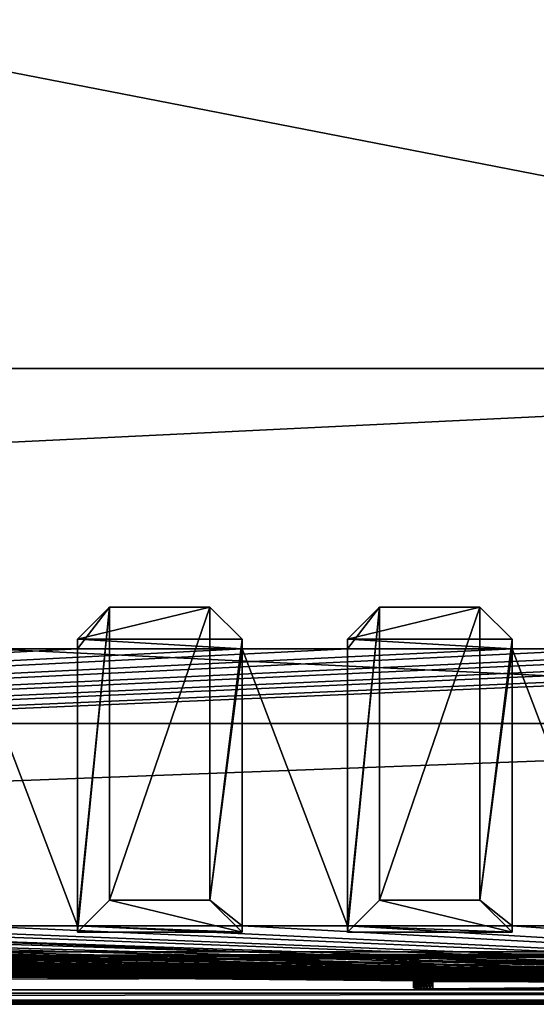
# Model space of a CAD drawing. Header units: inches. Extents: x -26.4 to 26.4, y 0 to 14.
# Tile 33 of 41: x 15.4 to 19, y 0 to 7. Entities that reach past the tile are written whole.
import ezdxf

# ---------------------------------------------------------------- set-up
doc = ezdxf.new("R2010")
doc.units = ezdxf.units.IN
doc.header["$LTSCALE"] = 65.185185
doc.header["$MEASUREMENT"] = 0
for name, color, linetype in [('10', 7, 'CONTINUOUS'), ('11', 7, 'CONTINUOUS'), ('12', 7, 'CONTINUOUS'), ('13', 7, 'CONTINUOUS'), ('17', 7, 'CONTINUOUS'), ('18', 7, 'CONTINUOUS'), ('185', 7, 'CONTINUOUS'), ('186', 7, 'CONTINUOUS'), ('187', 7, 'CONTINUOUS'), ('188', 7, 'CONTINUOUS'), ('189', 7, 'CONTINUOUS'), ('19', 7, 'CONTINUOUS'), ('190', 7, 'CONTINUOUS'), ('191', 7, 'CONTINUOUS'), ('192', 7, 'CONTINUOUS'), ('193', 7, 'CONTINUOUS'), ('194', 7, 'CONTINUOUS'), ('195', 7, 'CONTINUOUS'), ('196', 7, 'CONTINUOUS'), ('20', 7, 'CONTINUOUS'), ('21', 7, 'CONTINUOUS'), ('22', 7, 'CONTINUOUS'), ('23', 7, 'CONTINUOUS'), ('255', 7, 'CONTINUOUS'), ('256', 7, 'CONTINUOUS'), ('257', 7, 'CONTINUOUS'), ('259', 7, 'CONTINUOUS'), ('260', 7, 'CONTINUOUS'), ('261', 7, 'CONTINUOUS'), ('3', 7, 'CONTINUOUS'), ('4', 7, 'CONTINUOUS'), ('5', 7, 'CONTINUOUS'), ('6', 7, 'CONTINUOUS'), ('7', 7, 'CONTINUOUS'), ('8', 7, 'CONTINUOUS'), ('9', 7, 'CONTINUOUS')]:
    doc.layers.add(name, color=color, linetype=linetype)

msp = doc.modelspace()

# ---------------------------------------------------------------- linework, layer by layer
at = {"layer": '10', "color": 7, "linetype": 'Continuous'}
for points in [[(-26.226, 0, -0.5), (26.226, 0, -0.5), (-26.226, -0.015, -0.5), (-26.226, 0, -0.5)], [(26.226, 0, -0.5), (-26.226, -0.03, -0.5), (-26.226, -0.015, -0.5), (26.226, 0, -0.5)], [(-26.226, -0.03, -0.5), (26.226, 0, -0.5), (26.226, -0.015, -0.5), (-26.226, -0.03, -0.5)], [(26.226, -0.03, -0.5), (-26.226, -0.03, -0.5), (26.226, -0.015, -0.5), (26.226, -0.03, -0.5)]]:
    msp.add_3dface(points, dxfattribs=at)
at = {"layer": '11', "color": 7, "linetype": 'Continuous'}
for points in [[(26.1635, 1.97, -0.03), (26.1635, 0, -0.03), (-26.1635, 0, -0.03), (26.1635, 1.97, -0.03)], [(26.1635, 1.97, -0.03), (-26.1635, 0, -0.03), (-26.1635, 1.97, -0.03), (26.1635, 1.97, -0.03)]]:
    msp.add_3dface(points, dxfattribs=at)
at = {"layer": '12', "color": 7, "linetype": 'Continuous'}
for points in [[(26.1635, 1.97), (26.1635, 1.97, -0.03), (-26.1635, 1.97, -0.03), (26.1635, 1.97)], [(26.1635, 1.97), (-26.1635, 1.97, -0.03), (-26.1635, 1.97), (26.1635, 1.97)]]:
    msp.add_3dface(points, dxfattribs=at)
at = {"layer": '13', "color": 7, "linetype": 'Continuous'}
for points in [[(22.7058, 14), (26.1635, 4.5), (-26.1635, 1.97), (22.7058, 14)], [(-22.7058, 14), (22.7058, 14), (-26.1635, 1.97), (-22.7058, 14)], [(26.1635, 4.5), (26.1635, 1.97), (-26.1635, 1.97), (26.1635, 4.5)]]:
    msp.add_3dface(points, dxfattribs=at)
at = {"layer": '17', "color": 7, "linetype": 'Continuous'}
for points in [[(-25.3225, -0.03), (25.3225, -0.03), (-25.3225, 0.073), (-25.3225, -0.03)], [(25.3225, -0.03), (25.3225, 0.073), (-25.3225, 0.073), (25.3225, -0.03)]]:
    msp.add_3dface(points, dxfattribs=at)
at = {"layer": '18', "color": 7, "linetype": 'Continuous'}
for points in [[(25.3225, -0.03, 22.5), (-25.3225, -0.03, 22.5), (25.3225, 0.0495, 22.5), (25.3225, -0.03, 22.5)], [(25.3225, 0.0495, 22.5), (-25.3225, -0.03, 22.5), (-25.3225, 0.0495, 22.5), (25.3225, 0.0495, 22.5)]]:
    msp.add_3dface(points, dxfattribs=at)
at = {"layer": '185', "color": 7, "linetype": 'Continuous'}
for points in [[(16.0048, 0.7112, 0.6954), (15.775, 0.4836, 0.7274), (16.95, 0.4836, 0.7274), (16.0048, 0.7112, 0.6954)], [(16.7202, 0.7112, 0.6954), (16.0048, 0.7112, 0.6954), (16.95, 0.4836, 0.7274), (16.7202, 0.7112, 0.6954)]]:
    msp.add_3dface(points, dxfattribs=at)
at = {"layer": '186', "color": 7, "linetype": 'Continuous'}
for points in [[(16.95, 2.5712, 15.5814), (15.775, 2.5712, 15.5814), (16.7202, 2.7988, 15.5494), (16.95, 2.5712, 15.5814)], [(16.7202, 2.7988, 15.5494), (15.775, 2.5712, 15.5814), (16.0048, 2.7988, 15.5494), (16.7202, 2.7988, 15.5494)]]:
    msp.add_3dface(points, dxfattribs=at)
at = {"layer": '187', "color": 7, "linetype": 'Continuous'}
for points in [[(16.95, 2.5016, 15.0863), (15.775, 2.5016, 15.0863), (15.775, 2.5712, 15.5814), (16.95, 2.5016, 15.0863)], [(16.95, 2.5016, 15.0863), (15.775, 2.5712, 15.5814), (16.95, 2.5712, 15.5814), (16.95, 2.5016, 15.0863)], [(15.775, 0.5294, 1.053), (16.95, 0.5294, 1.053), (16.95, 0.4836, 0.7274), (15.775, 0.5294, 1.053)], [(15.775, 0.4836, 0.7274), (15.775, 0.5294, 1.053), (16.95, 0.4836, 0.7274), (15.775, 0.4836, 0.7274)]]:
    msp.add_3dface(points, dxfattribs=at)
at = {"layer": '188', "color": 7, "linetype": 'Continuous'}
for points in [[(16.7202, 0.7112, 0.6954), (16.95, 2.5712, 15.5814), (16.7202, 2.7988, 15.5494), (16.7202, 0.7112, 0.6954)], [(16.7202, 0.7112, 0.6954), (16.95, 2.5016, 15.0863), (16.95, 2.5712, 15.5814), (16.7202, 0.7112, 0.6954)], [(16.95, 0.5294, 1.053), (16.95, 2.5016, 15.0863), (16.7202, 0.7112, 0.6954), (16.95, 0.5294, 1.053)], [(16.95, 0.5294, 1.053), (16.7202, 0.7112, 0.6954), (16.95, 0.4836, 0.7274), (16.95, 0.5294, 1.053)]]:
    msp.add_3dface(points, dxfattribs=at)
at = {"layer": '189', "color": 7, "linetype": 'Continuous'}
for points in [[(16.0048, 0.7112, 0.6954), (16.7202, 0.7112, 0.6954), (16.7202, 2.7988, 15.5494), (16.0048, 0.7112, 0.6954)], [(16.0048, 0.7112, 0.6954), (16.7202, 2.7988, 15.5494), (16.0048, 2.7988, 15.5494), (16.0048, 0.7112, 0.6954)]]:
    msp.add_3dface(points, dxfattribs=at)
at = {"layer": '19', "color": 7, "linetype": 'Continuous'}
for points in [[(25.3225, 0.3431, 16.8975), (-23.9405, 0.2219, 19.2095), (-25.3225, 0.3431, 16.8975), (25.3225, 0.3431, 16.8975)], [(-23.9405, 0.2219, 19.2095), (25.3225, 0.3431, 16.8975), (-18.3095, 0.2219, 19.2095), (-23.9405, 0.2219, 19.2095)], [(-18.3095, 0.2219, 19.2095), (25.3225, 0.3431, 16.8975), (-18.288, 0.2218, 19.2112), (-18.3095, 0.2219, 19.2095)], [(-18.288, 0.2218, 19.2112), (25.3225, 0.3431, 16.8975), (-18.267, 0.2216, 19.2162), (-18.288, 0.2218, 19.2112)], [(-18.267, 0.2216, 19.2162), (25.3225, 0.3431, 16.8975), (-18.2471, 0.2211, 19.2245), (-18.267, 0.2216, 19.2162)], [(-18.2471, 0.2211, 19.2245), (25.3225, 0.3431, 16.8975), (-18.2287, 0.2205, 19.2357), (-18.2471, 0.2211, 19.2245)], [(-18.2287, 0.2205, 19.2357), (25.3225, 0.3431, 16.8975), (-18.2123, 0.2198, 19.2497), (-18.2287, 0.2205, 19.2357)], [(-18.2123, 0.2198, 19.2497), (25.3225, 0.3431, 16.8975), (-18.1983, 0.219, 19.2661), (-18.2123, 0.2198, 19.2497)], [(-18.1983, 0.219, 19.2661), (25.3225, 0.3431, 16.8975), (-18.187, 0.218, 19.2845), (-18.1983, 0.219, 19.2661)], [(-18.187, 0.218, 19.2845), (25.3225, 0.3431, 16.8975), (-18.1787, 0.217, 19.3044), (-18.187, 0.218, 19.2845)], [(-18.1787, 0.217, 19.3044), (25.3225, 0.3431, 16.8975), (-18.1737, 0.2159, 19.3253), (-18.1787, 0.217, 19.3044)], [(-18.1737, 0.2159, 19.3253), (25.3225, 0.3431, 16.8975), (-18.172, 0.2147, 19.3468), (-18.1737, 0.2159, 19.3253)], [(-18.172, 0.2147, 19.3468), (25.3225, 0.3431, 16.8975), (-12.8155, 0.2219, 19.2095), (-18.172, 0.2147, 19.3468)], [(-12.8155, 0.2219, 19.2095), (25.3225, 0.3431, 16.8975), (-7.1845, 0.2219, 19.2095), (-12.8155, 0.2219, 19.2095)], [(-7.1845, 0.2219, 19.2095), (25.3225, 0.3431, 16.8975), (-7.163, 0.2218, 19.2112), (-7.1845, 0.2219, 19.2095)], [(-7.163, 0.2218, 19.2112), (25.3225, 0.3431, 16.8975), (-7.142, 0.2216, 19.2162), (-7.163, 0.2218, 19.2112)], [(-7.142, 0.2216, 19.2162), (25.3225, 0.3431, 16.8975), (-7.1221, 0.2211, 19.2245), (-7.142, 0.2216, 19.2162)], [(-7.1221, 0.2211, 19.2245), (25.3225, 0.3431, 16.8975), (-7.1037, 0.2205, 19.2357), (-7.1221, 0.2211, 19.2245)], [(-7.1037, 0.2205, 19.2357), (25.3225, 0.3431, 16.8975), (-7.0873, 0.2198, 19.2497), (-7.1037, 0.2205, 19.2357)], [(-7.0873, 0.2198, 19.2497), (25.3225, 0.3431, 16.8975), (-7.0733, 0.219, 19.2661), (-7.0873, 0.2198, 19.2497)], [(25.3225, 0.3431, 16.8975), (-3.4539, 0.232, 19.0175), (-7.0733, 0.219, 19.2661), (25.3225, 0.3431, 16.8975)], [(-3.4539, 0.232, 19.0175), (25.3225, 0.3431, 16.8975), (-3.405, 0.2322, 19.0143), (-3.4539, 0.232, 19.0175)], [(-3.405, 0.2322, 19.0143), (25.3225, 0.3431, 16.8975), (3.405, 0.2322, 19.0143), (-3.405, 0.2322, 19.0143)], [(3.405, 0.2322, 19.0143), (25.3225, 0.3431, 16.8975), (3.4539, 0.232, 19.0175), (3.405, 0.2322, 19.0143)], [(3.4539, 0.232, 19.0175), (25.3225, 0.3431, 16.8975), (3.5021, 0.2315, 19.027), (3.4539, 0.232, 19.0175)], [(3.5021, 0.2315, 19.027), (25.3225, 0.3431, 16.8975), (3.5485, 0.2307, 19.0428), (3.5021, 0.2315, 19.027)], [(3.5485, 0.2307, 19.0428), (25.3225, 0.3431, 16.8975), (3.5925, 0.2295, 19.0644), (3.5485, 0.2307, 19.0428)], [(3.5925, 0.2295, 19.0644), (25.3225, 0.3431, 16.8975), (3.6333, 0.2281, 19.0916), (3.5925, 0.2295, 19.0644)], [(3.6333, 0.2281, 19.0916), (25.3225, 0.3431, 16.8975), (3.6702, 0.2264, 19.1239), (3.6333, 0.2281, 19.0916)], [(3.6702, 0.2264, 19.1239), (25.3225, 0.3431, 16.8975), (3.7025, 0.2245, 19.1608), (3.6702, 0.2264, 19.1239)], [(3.7025, 0.2245, 19.1608), (25.3225, 0.3431, 16.8975), (3.7298, 0.2223, 19.2015), (3.7025, 0.2245, 19.1608)], [(3.7298, 0.2223, 19.2015), (25.3225, 0.3431, 16.8975), (3.7515, 0.22, 19.2454), (3.7298, 0.2223, 19.2015)], [(3.7515, 0.22, 19.2454), (25.3225, 0.3431, 16.8975), (3.7672, 0.2176, 19.2918), (3.7515, 0.22, 19.2454)], [(3.7672, 0.2176, 19.2918), (25.3225, 0.3431, 16.8975), (3.7768, 0.2151, 19.3399), (3.7672, 0.2176, 19.2918)], [(3.7768, 0.2151, 19.3399), (25.3225, 0.3431, 16.8975), (3.78, 0.2125, 19.3887), (3.7768, 0.2151, 19.3399)], [(3.78, 0.2125, 19.3887), (25.3225, 0.3431, 16.8975), (7.163, 0.2218, 19.2112), (3.78, 0.2125, 19.3887)], [(7.163, 0.2218, 19.2112), (25.3225, 0.3431, 16.8975), (7.1845, 0.2219, 19.2095), (7.163, 0.2218, 19.2112)], [(7.1845, 0.2219, 19.2095), (25.3225, 0.3431, 16.8975), (12.8155, 0.2219, 19.2095), (7.1845, 0.2219, 19.2095)], [(12.8155, 0.2219, 19.2095), (25.3225, 0.3431, 16.8975), (12.837, 0.2218, 19.2112), (12.8155, 0.2219, 19.2095)], [(12.837, 0.2218, 19.2112), (25.3225, 0.3431, 16.8975), (12.858, 0.2216, 19.2162), (12.837, 0.2218, 19.2112)], [(12.858, 0.2216, 19.2162), (25.3225, 0.3431, 16.8975), (12.8779, 0.2211, 19.2245), (12.858, 0.2216, 19.2162)], [(12.8779, 0.2211, 19.2245), (25.3225, 0.3431, 16.8975), (12.8963, 0.2205, 19.2357), (12.8779, 0.2211, 19.2245)], [(12.8963, 0.2205, 19.2357), (25.3225, 0.3431, 16.8975), (12.9127, 0.2198, 19.2497), (12.8963, 0.2205, 19.2357)], [(12.9127, 0.2198, 19.2497), (25.3225, 0.3431, 16.8975), (12.9267, 0.219, 19.2661), (12.9127, 0.2198, 19.2497)], [(12.9267, 0.219, 19.2661), (25.3225, 0.3431, 16.8975), (12.938, 0.218, 19.2845), (12.9267, 0.219, 19.2661)], [(12.938, 0.218, 19.2845), (25.3225, 0.3431, 16.8975), (12.9463, 0.217, 19.3044), (12.938, 0.218, 19.2845)], [(12.9463, 0.217, 19.3044), (25.3225, 0.3431, 16.8975), (12.9513, 0.2159, 19.3253), (12.9463, 0.217, 19.3044)], [(12.9513, 0.2159, 19.3253), (25.3225, 0.3431, 16.8975), (12.953, 0.2147, 19.3468), (12.9513, 0.2159, 19.3253)], [(12.953, 0.2147, 19.3468), (25.3225, 0.3431, 16.8975), (12.953, 0.1776, 20.0548), (12.953, 0.2147, 19.3468)], [(12.953, 0.1776, 20.0548), (25.3225, 0.3431, 16.8975), (18.267, 0.2216, 19.2162), (12.953, 0.1776, 20.0548)], [(18.267, 0.2216, 19.2162), (25.3225, 0.3431, 16.8975), (18.288, 0.2218, 19.2112), (18.267, 0.2216, 19.2162)], [(18.288, 0.2218, 19.2112), (25.3225, 0.3431, 16.8975), (18.3095, 0.2219, 19.2095), (18.288, 0.2218, 19.2112)], [(18.3095, 0.2219, 19.2095), (25.3225, 0.3431, 16.8975), (23.9405, 0.2219, 19.2095), (18.3095, 0.2219, 19.2095)], [(12.837, 0.1705, 20.1905), (12.858, 0.1708, 20.1854), (18.172, 0.2147, 19.3468), (12.837, 0.1705, 20.1905)], [(18.172, 0.1776, 20.0548), (12.837, 0.1705, 20.1905), (18.172, 0.2147, 19.3468), (18.172, 0.1776, 20.0548)], [(12.858, 0.1708, 20.1854), (12.8779, 0.1712, 20.1772), (18.172, 0.2147, 19.3468), (12.858, 0.1708, 20.1854)], [(12.8779, 0.1712, 20.1772), (12.8963, 0.1718, 20.1659), (18.172, 0.2147, 19.3468), (12.8779, 0.1712, 20.1772)], [(12.8963, 0.1718, 20.1659), (12.9127, 0.1725, 20.1519), (18.172, 0.2147, 19.3468), (12.8963, 0.1718, 20.1659)], [(12.9127, 0.1725, 20.1519), (12.9267, 0.1734, 20.1355), (18.172, 0.2147, 19.3468), (12.9127, 0.1725, 20.1519)], [(12.9267, 0.1734, 20.1355), (12.938, 0.1744, 20.1172), (18.172, 0.2147, 19.3468), (12.9267, 0.1734, 20.1355)], [(12.938, 0.1744, 20.1172), (12.9463, 0.1754, 20.0973), (18.172, 0.2147, 19.3468), (12.938, 0.1744, 20.1172)], [(12.9463, 0.1754, 20.0973), (12.9513, 0.1765, 20.0763), (18.172, 0.2147, 19.3468), (12.9463, 0.1754, 20.0973)], [(12.9513, 0.1765, 20.0763), (12.953, 0.1776, 20.0548), (18.172, 0.2147, 19.3468), (12.9513, 0.1765, 20.0763)], [(18.2471, 0.2211, 19.2245), (12.953, 0.1776, 20.0548), (18.267, 0.2216, 19.2162), (18.2471, 0.2211, 19.2245)], [(18.2287, 0.2205, 19.2357), (12.953, 0.1776, 20.0548), (18.2471, 0.2211, 19.2245), (18.2287, 0.2205, 19.2357)], [(18.2123, 0.2198, 19.2497), (12.953, 0.1776, 20.0548), (18.2287, 0.2205, 19.2357), (18.2123, 0.2198, 19.2497)], [(18.1983, 0.219, 19.2661), (12.953, 0.1776, 20.0548), (18.2123, 0.2198, 19.2497), (18.1983, 0.219, 19.2661)], [(18.187, 0.218, 19.2845), (12.953, 0.1776, 20.0548), (18.1983, 0.219, 19.2661), (18.187, 0.218, 19.2845)], [(18.1787, 0.217, 19.3044), (12.953, 0.1776, 20.0548), (18.187, 0.218, 19.2845), (18.1787, 0.217, 19.3044)], [(18.1737, 0.2159, 19.3253), (12.953, 0.1776, 20.0548), (18.1787, 0.217, 19.3044), (18.1737, 0.2159, 19.3253)], [(18.172, 0.2147, 19.3468), (12.953, 0.1776, 20.0548), (18.1737, 0.2159, 19.3253), (18.172, 0.2147, 19.3468)], [(-25.3225, 0.0495, 22.5), (12.8155, 0.1704, 20.1921), (18.172, 0.1776, 20.0548), (-25.3225, 0.0495, 22.5)], [(-25.3225, 0.0495, 22.5), (18.172, 0.1776, 20.0548), (18.1737, 0.1765, 20.0763), (-25.3225, 0.0495, 22.5)], [(18.1787, 0.1754, 20.0973), (-25.3225, 0.0495, 22.5), (18.1737, 0.1765, 20.0763), (18.1787, 0.1754, 20.0973)], [(18.187, 0.1744, 20.1172), (-25.3225, 0.0495, 22.5), (18.1787, 0.1754, 20.0973), (18.187, 0.1744, 20.1172)], [(18.1983, 0.1734, 20.1355), (-25.3225, 0.0495, 22.5), (18.187, 0.1744, 20.1172), (18.1983, 0.1734, 20.1355)], [(18.2123, 0.1725, 20.1519), (-25.3225, 0.0495, 22.5), (18.1983, 0.1734, 20.1355), (18.2123, 0.1725, 20.1519)], [(18.2287, 0.1718, 20.1659), (-25.3225, 0.0495, 22.5), (18.2123, 0.1725, 20.1519), (18.2287, 0.1718, 20.1659)], [(18.2471, 0.1712, 20.1772), (-25.3225, 0.0495, 22.5), (18.2287, 0.1718, 20.1659), (18.2471, 0.1712, 20.1772)], [(18.267, 0.1708, 20.1854), (-25.3225, 0.0495, 22.5), (18.2471, 0.1712, 20.1772), (18.267, 0.1708, 20.1854)], [(18.288, 0.1705, 20.1905), (-25.3225, 0.0495, 22.5), (18.267, 0.1708, 20.1854), (18.288, 0.1705, 20.1905)], [(18.3095, 0.1704, 20.1921), (-25.3225, 0.0495, 22.5), (18.288, 0.1705, 20.1905), (18.3095, 0.1704, 20.1921)], [(25.3225, 0.0495, 22.5), (-25.3225, 0.0495, 22.5), (23.9405, 0.1704, 20.1921), (25.3225, 0.0495, 22.5)], [(23.9405, 0.1704, 20.1921), (-25.3225, 0.0495, 22.5), (18.3095, 0.1704, 20.1921), (23.9405, 0.1704, 20.1921)], [(12.8155, 0.1704, 20.1921), (12.837, 0.1705, 20.1905), (18.172, 0.1776, 20.0548), (12.8155, 0.1704, 20.1921)]]:
    msp.add_3dface(points, dxfattribs=at)
at = {"layer": '190', "color": 7, "linetype": 'Continuous'}
for points in [[(15.775, 2.5016, 15.0863), (15.775, 0.5294, 1.053), (16.0048, 2.7988, 15.5494), (15.775, 2.5016, 15.0863)], [(15.775, 2.5712, 15.5814), (15.775, 2.5016, 15.0863), (16.0048, 2.7988, 15.5494), (15.775, 2.5712, 15.5814)], [(15.775, 0.5294, 1.053), (15.775, 0.4836, 0.7274), (16.0048, 2.7988, 15.5494), (15.775, 0.5294, 1.053)], [(15.775, 0.4836, 0.7274), (16.0048, 0.7112, 0.6954), (16.0048, 2.7988, 15.5494), (15.775, 0.4836, 0.7274)]]:
    msp.add_3dface(points, dxfattribs=at)
at = {"layer": '191', "color": 7, "linetype": 'Continuous'}
for points in [[(17.9298, 0.7112, 0.6954), (17.7, 0.4836, 0.7274), (18.875, 0.4836, 0.7274), (17.9298, 0.7112, 0.6954)], [(18.6452, 0.7112, 0.6954), (17.9298, 0.7112, 0.6954), (18.875, 0.4836, 0.7274), (18.6452, 0.7112, 0.6954)]]:
    msp.add_3dface(points, dxfattribs=at)
at = {"layer": '192', "color": 7, "linetype": 'Continuous'}
for points in [[(18.875, 2.5712, 15.5814), (17.7, 2.5712, 15.5814), (18.6452, 2.7988, 15.5494), (18.875, 2.5712, 15.5814)], [(18.6452, 2.7988, 15.5494), (17.7, 2.5712, 15.5814), (17.9298, 2.7988, 15.5494), (18.6452, 2.7988, 15.5494)]]:
    msp.add_3dface(points, dxfattribs=at)
at = {"layer": '193', "color": 7, "linetype": 'Continuous'}
for points in [[(18.875, 2.5016, 15.0863), (17.7, 2.5016, 15.0863), (17.7, 2.5712, 15.5814), (18.875, 2.5016, 15.0863)], [(18.875, 2.5016, 15.0863), (17.7, 2.5712, 15.5814), (18.875, 2.5712, 15.5814), (18.875, 2.5016, 15.0863)], [(17.7, 0.5294, 1.053), (18.875, 0.5294, 1.053), (18.875, 0.4836, 0.7274), (17.7, 0.5294, 1.053)], [(17.7, 0.4836, 0.7274), (17.7, 0.5294, 1.053), (18.875, 0.4836, 0.7274), (17.7, 0.4836, 0.7274)]]:
    msp.add_3dface(points, dxfattribs=at)
at = {"layer": '194', "color": 7, "linetype": 'Continuous'}
for points in [[(18.6452, 0.7112, 0.6954), (18.875, 2.5712, 15.5814), (18.6452, 2.7988, 15.5494), (18.6452, 0.7112, 0.6954)], [(18.6452, 0.7112, 0.6954), (18.875, 2.5016, 15.0863), (18.875, 2.5712, 15.5814), (18.6452, 0.7112, 0.6954)], [(18.875, 0.5294, 1.053), (18.875, 2.5016, 15.0863), (18.6452, 0.7112, 0.6954), (18.875, 0.5294, 1.053)], [(18.875, 0.5294, 1.053), (18.6452, 0.7112, 0.6954), (18.875, 0.4836, 0.7274), (18.875, 0.5294, 1.053)]]:
    msp.add_3dface(points, dxfattribs=at)
at = {"layer": '195', "color": 7, "linetype": 'Continuous'}
for points in [[(17.9298, 0.7112, 0.6954), (18.6452, 0.7112, 0.6954), (18.6452, 2.7988, 15.5494), (17.9298, 0.7112, 0.6954)], [(17.9298, 0.7112, 0.6954), (18.6452, 2.7988, 15.5494), (17.9298, 2.7988, 15.5494), (17.9298, 0.7112, 0.6954)]]:
    msp.add_3dface(points, dxfattribs=at)
at = {"layer": '196', "color": 7, "linetype": 'Continuous'}
for points in [[(17.7, 2.5016, 15.0863), (17.7, 0.5294, 1.053), (17.9298, 2.7988, 15.5494), (17.7, 2.5016, 15.0863)], [(17.7, 2.5712, 15.5814), (17.7, 2.5016, 15.0863), (17.9298, 2.7988, 15.5494), (17.7, 2.5712, 15.5814)], [(17.7, 0.5294, 1.053), (17.7, 0.4836, 0.7274), (17.9298, 2.7988, 15.5494), (17.7, 0.5294, 1.053)], [(17.7, 0.4836, 0.7274), (17.9298, 0.7112, 0.6954), (17.9298, 2.7988, 15.5494), (17.7, 0.4836, 0.7274)]]:
    msp.add_3dface(points, dxfattribs=at)
at = {"layer": '20', "color": 7, "linetype": 'Continuous'}
for points in [[(25.3225, 2.5016, 15.0863), (25.3225, 0.3431, 16.8975), (-25.3225, 0.3431, 16.8975), (25.3225, 2.5016, 15.0863)], [(25.3225, 2.5016, 15.0863), (-25.3225, 0.3431, 16.8975), (24.65, 2.5016, 15.0863), (25.3225, 2.5016, 15.0863)], [(24.65, 2.5016, 15.0863), (-25.3225, 0.3431, 16.8975), (23.475, 2.5016, 15.0863), (24.65, 2.5016, 15.0863)], [(23.475, 2.5016, 15.0863), (-25.3225, 0.3431, 16.8975), (22.725, 2.5016, 15.0863), (23.475, 2.5016, 15.0863)], [(22.725, 2.5016, 15.0863), (-25.3225, 0.3431, 16.8975), (21.55, 2.5016, 15.0863), (22.725, 2.5016, 15.0863)], [(21.55, 2.5016, 15.0863), (-25.3225, 0.3431, 16.8975), (20.8, 2.5016, 15.0863), (21.55, 2.5016, 15.0863)], [(20.8, 2.5016, 15.0863), (-25.3225, 0.3431, 16.8975), (19.625, 2.5016, 15.0863), (20.8, 2.5016, 15.0863)], [(19.625, 2.5016, 15.0863), (-25.3225, 0.3431, 16.8975), (18.875, 2.5016, 15.0863), (19.625, 2.5016, 15.0863)], [(18.875, 2.5016, 15.0863), (-25.3225, 0.3431, 16.8975), (17.7, 2.5016, 15.0863), (18.875, 2.5016, 15.0863)], [(17.7, 2.5016, 15.0863), (-25.3225, 0.3431, 16.8975), (16.95, 2.5016, 15.0863), (17.7, 2.5016, 15.0863)], [(16.95, 2.5016, 15.0863), (-25.3225, 0.3431, 16.8975), (15.775, 2.5016, 15.0863), (16.95, 2.5016, 15.0863)], [(15.775, 2.5016, 15.0863), (-25.3225, 0.3431, 16.8975), (15.025, 2.5016, 15.0863), (15.775, 2.5016, 15.0863)]]:
    msp.add_3dface(points, dxfattribs=at)
at = {"layer": '21', "color": 7, "linetype": 'Continuous'}
for points in [[(15.775, 2.5016, 15.0863), (15.025, 2.5016, 15.0863), (15.775, 0.5294, 1.053), (15.775, 2.5016, 15.0863)], [(15.775, 0.5294, 1.053), (15.025, 2.5016, 15.0863), (15.025, 0.5294, 1.053), (15.775, 0.5294, 1.053)], [(17.7, 2.5016, 15.0863), (16.95, 2.5016, 15.0863), (17.7, 0.5294, 1.053), (17.7, 2.5016, 15.0863)], [(17.7, 0.5294, 1.053), (16.95, 2.5016, 15.0863), (16.95, 0.5294, 1.053), (17.7, 0.5294, 1.053)], [(19.625, 2.5016, 15.0863), (18.875, 2.5016, 15.0863), (19.625, 0.5294, 1.053), (19.625, 2.5016, 15.0863)], [(19.625, 0.5294, 1.053), (18.875, 2.5016, 15.0863), (18.875, 0.5294, 1.053), (19.625, 0.5294, 1.053)]]:
    msp.add_3dface(points, dxfattribs=at)
at = {"layer": '22', "color": 7, "linetype": 'Continuous'}
for points in [[(25.3225, 0.073, 1.053), (-24.65, 0.5294, 1.053), (-25.3225, 0.5294, 1.053), (25.3225, 0.073, 1.053)], [(25.3225, 0.073, 1.053), (-25.3225, 0.5294, 1.053), (-25.3225, 0.073, 1.053), (25.3225, 0.073, 1.053)], [(25.3225, 0.073, 1.053), (-23.475, 0.5294, 1.053), (-24.65, 0.5294, 1.053), (25.3225, 0.073, 1.053)], [(25.3225, 0.073, 1.053), (-22.725, 0.5294, 1.053), (-23.475, 0.5294, 1.053), (25.3225, 0.073, 1.053)], [(-22.725, 0.5294, 1.053), (25.3225, 0.073, 1.053), (-21.55, 0.5294, 1.053), (-22.725, 0.5294, 1.053)], [(25.3225, 0.073, 1.053), (-20.8, 0.5294, 1.053), (-21.55, 0.5294, 1.053), (25.3225, 0.073, 1.053)], [(-20.8, 0.5294, 1.053), (25.3225, 0.073, 1.053), (-19.625, 0.5294, 1.053), (-20.8, 0.5294, 1.053)], [(25.3225, 0.073, 1.053), (-18.875, 0.5294, 1.053), (-19.625, 0.5294, 1.053), (25.3225, 0.073, 1.053)], [(-18.875, 0.5294, 1.053), (25.3225, 0.073, 1.053), (-17.7, 0.5294, 1.053), (-18.875, 0.5294, 1.053)], [(25.3225, 0.073, 1.053), (-16.95, 0.5294, 1.053), (-17.7, 0.5294, 1.053), (25.3225, 0.073, 1.053)], [(-16.95, 0.5294, 1.053), (25.3225, 0.073, 1.053), (-15.775, 0.5294, 1.053), (-16.95, 0.5294, 1.053)], [(25.3225, 0.073, 1.053), (-15.025, 0.5294, 1.053), (-15.775, 0.5294, 1.053), (25.3225, 0.073, 1.053)], [(-15.025, 0.5294, 1.053), (25.3225, 0.073, 1.053), (-13.85, 0.5294, 1.053), (-15.025, 0.5294, 1.053)], [(25.3225, 0.073, 1.053), (-13.1, 0.5294, 1.053), (-13.85, 0.5294, 1.053), (25.3225, 0.073, 1.053)], [(-13.1, 0.5294, 1.053), (25.3225, 0.073, 1.053), (-11.925, 0.5294, 1.053), (-13.1, 0.5294, 1.053)], [(25.3225, 0.073, 1.053), (-11.175, 0.5294, 1.053), (-11.925, 0.5294, 1.053), (25.3225, 0.073, 1.053)], [(-11.175, 0.5294, 1.053), (25.3225, 0.073, 1.053), (-10, 0.5294, 1.053), (-11.175, 0.5294, 1.053)], [(25.3225, 0.073, 1.053), (-9.25, 0.5294, 1.053), (-10, 0.5294, 1.053), (25.3225, 0.073, 1.053)], [(-9.25, 0.5294, 1.053), (25.3225, 0.073, 1.053), (-8.075, 0.5294, 1.053), (-9.25, 0.5294, 1.053)], [(25.3225, 0.073, 1.053), (-7.325, 0.5294, 1.053), (-8.075, 0.5294, 1.053), (25.3225, 0.073, 1.053)], [(-7.325, 0.5294, 1.053), (25.3225, 0.073, 1.053), (-6.15, 0.5294, 1.053), (-7.325, 0.5294, 1.053)], [(25.3225, 0.073, 1.053), (-5.4, 0.5294, 1.053), (-6.15, 0.5294, 1.053), (25.3225, 0.073, 1.053)], [(-5.4, 0.5294, 1.053), (25.3225, 0.073, 1.053), (-4.225, 0.5294, 1.053), (-5.4, 0.5294, 1.053)], [(25.3225, 0.073, 1.053), (-3.475, 0.5294, 1.053), (-4.225, 0.5294, 1.053), (25.3225, 0.073, 1.053)], [(-3.475, 0.5294, 1.053), (25.3225, 0.073, 1.053), (-2.3, 0.5294, 1.053), (-3.475, 0.5294, 1.053)], [(25.3225, 0.073, 1.053), (-1.55, 0.5294, 1.053), (-2.3, 0.5294, 1.053), (25.3225, 0.073, 1.053)], [(-1.55, 0.5294, 1.053), (25.3225, 0.073, 1.053), (-0.375, 0.5294, 1.053), (-1.55, 0.5294, 1.053)], [(-0.375, 0.5294, 1.053), (25.3225, 0.073, 1.053), (0.375, 0.5294, 1.053), (-0.375, 0.5294, 1.053)], [(25.3225, 0.073, 1.053), (1.55, 0.5294, 1.053), (0.375, 0.5294, 1.053), (25.3225, 0.073, 1.053)], [(25.3225, 0.073, 1.053), (2.3, 0.5294, 1.053), (1.55, 0.5294, 1.053), (25.3225, 0.073, 1.053)], [(2.3, 0.5294, 1.053), (25.3225, 0.073, 1.053), (3.475, 0.5294, 1.053), (2.3, 0.5294, 1.053)], [(25.3225, 0.073, 1.053), (4.225, 0.5294, 1.053), (3.475, 0.5294, 1.053), (25.3225, 0.073, 1.053)], [(4.225, 0.5294, 1.053), (25.3225, 0.073, 1.053), (5.4, 0.5294, 1.053), (4.225, 0.5294, 1.053)], [(25.3225, 0.073, 1.053), (6.15, 0.5294, 1.053), (5.4, 0.5294, 1.053), (25.3225, 0.073, 1.053)], [(6.15, 0.5294, 1.053), (25.3225, 0.073, 1.053), (7.325, 0.5294, 1.053), (6.15, 0.5294, 1.053)], [(25.3225, 0.073, 1.053), (8.075, 0.5294, 1.053), (7.325, 0.5294, 1.053), (25.3225, 0.073, 1.053)], [(8.075, 0.5294, 1.053), (25.3225, 0.073, 1.053), (9.25, 0.5294, 1.053), (8.075, 0.5294, 1.053)], [(25.3225, 0.073, 1.053), (10, 0.5294, 1.053), (9.25, 0.5294, 1.053), (25.3225, 0.073, 1.053)], [(10, 0.5294, 1.053), (25.3225, 0.073, 1.053), (11.175, 0.5294, 1.053), (10, 0.5294, 1.053)], [(25.3225, 0.073, 1.053), (11.925, 0.5294, 1.053), (11.175, 0.5294, 1.053), (25.3225, 0.073, 1.053)], [(11.925, 0.5294, 1.053), (25.3225, 0.073, 1.053), (13.1, 0.5294, 1.053), (11.925, 0.5294, 1.053)], [(25.3225, 0.073, 1.053), (13.85, 0.5294, 1.053), (13.1, 0.5294, 1.053), (25.3225, 0.073, 1.053)], [(13.85, 0.5294, 1.053), (25.3225, 0.073, 1.053), (15.025, 0.5294, 1.053), (13.85, 0.5294, 1.053)], [(25.3225, 0.073, 1.053), (15.775, 0.5294, 1.053), (15.025, 0.5294, 1.053), (25.3225, 0.073, 1.053)], [(15.775, 0.5294, 1.053), (25.3225, 0.073, 1.053), (16.95, 0.5294, 1.053), (15.775, 0.5294, 1.053)], [(25.3225, 0.073, 1.053), (17.7, 0.5294, 1.053), (16.95, 0.5294, 1.053), (25.3225, 0.073, 1.053)], [(17.7, 0.5294, 1.053), (25.3225, 0.073, 1.053), (18.875, 0.5294, 1.053), (17.7, 0.5294, 1.053)], [(25.3225, 0.073, 1.053), (19.625, 0.5294, 1.053), (18.875, 0.5294, 1.053), (25.3225, 0.073, 1.053)]]:
    msp.add_3dface(points, dxfattribs=at)
at = {"layer": '23', "color": 7, "linetype": 'Continuous'}
for points in [[(-25.3225, 0.073), (25.3225, 0.073), (-0.4344, 0.073, 0.315), (-25.3225, 0.073)], [(25.3225, 0.073, 1.053), (-25.3225, 0.073, 1.053), (0.503, 0.073, 0.757), (25.3225, 0.073, 1.053)], [(-0.4344, 0.073, 0.315), (25.3225, 0.073), (-0.4084, 0.073, 0.3168), (-0.4344, 0.073, 0.315)], [(-0.4084, 0.073, 0.3168), (25.3225, 0.073), (-0.103, 0.073, 0.315), (-0.4084, 0.073, 0.3168)], [(-0.103, 0.073, 0.315), (25.3225, 0.073), (-0.0771, 0.073, 0.3172), (-0.103, 0.073, 0.315)], [(-0.0771, 0.073, 0.3172), (25.3225, 0.073), (0.274, 0.073, 0.315), (-0.0771, 0.073, 0.3172)], [(0.274, 0.073, 0.315), (25.3225, 0.073), (0.3, 0.073, 0.3169), (0.274, 0.073, 0.315)], [(0.3, 0.073, 0.3169), (25.3225, 0.073), (0.604, 0.073, 0.315), (0.3, 0.073, 0.3169)], [(25.3225, 0.073), (25.3225, 0.073, 1.053), (0.503, 0.073, 0.757), (25.3225, 0.073)], [(0.604, 0.073, 0.649), (25.3225, 0.073), (0.503, 0.073, 0.757), (0.604, 0.073, 0.649)], [(0.604, 0.073, 0.315), (25.3225, 0.073), (0.604, 0.073, 0.381), (0.604, 0.073, 0.315)], [(0.604, 0.073, 0.381), (25.3225, 0.073), (0.604, 0.073, 0.583), (0.604, 0.073, 0.381)], [(0.604, 0.073, 0.583), (25.3225, 0.073), (0.604, 0.073, 0.649), (0.604, 0.073, 0.583)]]:
    msp.add_3dface(points, dxfattribs=at)
at = {"layer": '255', "color": 7, "linetype": 'Continuous'}
for points in [[(18.172, 0.1249, 19.3421), (18.1737, 0.126, 19.3206), (18.172, 0.0877, 20.0501), (18.172, 0.1249, 19.3421)], [(18.172, 0.0877, 20.0501), (18.1737, 0.126, 19.3206), (18.1737, 0.0866, 20.0716), (18.172, 0.0877, 20.0501)], [(18.1737, 0.126, 19.3206), (18.1787, 0.1271, 19.2997), (18.1737, 0.0866, 20.0716), (18.1737, 0.126, 19.3206)], [(18.1737, 0.0866, 20.0716), (18.1787, 0.1271, 19.2997), (18.1787, 0.0855, 20.0926), (18.1737, 0.0866, 20.0716)], [(18.1787, 0.1271, 19.2997), (18.187, 0.1281, 19.2798), (18.1787, 0.0855, 20.0926), (18.1787, 0.1271, 19.2997)], [(18.1787, 0.0855, 20.0926), (18.187, 0.1281, 19.2798), (18.187, 0.0845, 20.1125), (18.1787, 0.0855, 20.0926)], [(18.187, 0.1281, 19.2798), (18.1983, 0.1291, 19.2614), (18.187, 0.0845, 20.1125), (18.187, 0.1281, 19.2798)], [(18.187, 0.0845, 20.1125), (18.1983, 0.1291, 19.2614), (18.1983, 0.0835, 20.1308), (18.187, 0.0845, 20.1125)], [(18.1983, 0.1291, 19.2614), (18.2123, 0.1299, 19.245), (18.1983, 0.0835, 20.1308), (18.1983, 0.1291, 19.2614)], [(18.1983, 0.0835, 20.1308), (18.2123, 0.1299, 19.245), (18.2123, 0.0827, 20.1472), (18.1983, 0.0835, 20.1308)], [(18.2123, 0.1299, 19.245), (18.2287, 0.1307, 19.231), (18.2123, 0.0827, 20.1472), (18.2123, 0.1299, 19.245)], [(18.2123, 0.0827, 20.1472), (18.2287, 0.1307, 19.231), (18.2287, 0.0819, 20.1612), (18.2123, 0.0827, 20.1472)], [(18.2287, 0.1307, 19.231), (18.2471, 0.1313, 19.2197), (18.2287, 0.0819, 20.1612), (18.2287, 0.1307, 19.231)], [(18.2287, 0.0819, 20.1612), (18.2471, 0.1313, 19.2197), (18.2471, 0.0813, 20.1725), (18.2287, 0.0819, 20.1612)], [(18.2471, 0.1313, 19.2197), (18.267, 0.1317, 19.2115), (18.2471, 0.0813, 20.1725), (18.2471, 0.1313, 19.2197)], [(18.2471, 0.0813, 20.1725), (18.267, 0.1317, 19.2115), (18.267, 0.0809, 20.1807), (18.2471, 0.0813, 20.1725)], [(18.267, 0.1317, 19.2115), (18.288, 0.132, 19.2065), (18.267, 0.0809, 20.1807), (18.267, 0.1317, 19.2115)], [(18.267, 0.0809, 20.1807), (18.288, 0.132, 19.2065), (18.288, 0.0806, 20.1857), (18.267, 0.0809, 20.1807)], [(18.3095, 0.132, 19.2048), (18.3095, 0.0805, 20.1874), (18.288, 0.0806, 20.1857), (18.3095, 0.132, 19.2048)], [(18.288, 0.132, 19.2065), (18.3095, 0.132, 19.2048), (18.288, 0.0806, 20.1857), (18.288, 0.132, 19.2065)], [(23.9405, 0.0805, 20.1874), (18.3095, 0.0805, 20.1874), (23.9405, 0.132, 19.2048), (23.9405, 0.0805, 20.1874)], [(23.9405, 0.132, 19.2048), (18.3095, 0.0805, 20.1874), (18.3095, 0.132, 19.2048), (23.9405, 0.132, 19.2048)]]:
    msp.add_3dface(points, dxfattribs=at)
at = {"layer": '256', "color": 7, "linetype": 'Continuous'}
for points in [[(18.172, 0.1776, 20.0548), (18.172, 0.2147, 19.3468), (18.172, 0.0877, 20.0501), (18.172, 0.1776, 20.0548)], [(18.172, 0.2147, 19.3468), (18.172, 0.1249, 19.3421), (18.172, 0.0877, 20.0501), (18.172, 0.2147, 19.3468)]]:
    msp.add_3dface(points, dxfattribs=at)
at = {"layer": '257', "color": 7, "linetype": 'Continuous'}
for points in [[(18.3095, 0.2219, 19.2095), (23.9405, 0.2219, 19.2095), (18.3095, 0.132, 19.2048), (18.3095, 0.2219, 19.2095)], [(23.9405, 0.2219, 19.2095), (23.9405, 0.132, 19.2048), (18.3095, 0.132, 19.2048), (23.9405, 0.2219, 19.2095)]]:
    msp.add_3dface(points, dxfattribs=at)
at = {"layer": '259', "color": 7, "linetype": 'Continuous'}
for points in [[(23.9405, 0.1704, 20.1921), (18.3095, 0.1704, 20.1921), (23.9405, 0.0805, 20.1874), (23.9405, 0.1704, 20.1921)], [(18.3095, 0.1704, 20.1921), (18.3095, 0.0805, 20.1874), (23.9405, 0.0805, 20.1874), (18.3095, 0.1704, 20.1921)]]:
    msp.add_3dface(points, dxfattribs=at)
at = {"layer": '260', "color": 7, "linetype": 'Continuous'}
for points in [[(18.1737, 0.1765, 20.0763), (18.172, 0.1776, 20.0548), (18.1737, 0.0866, 20.0716), (18.1737, 0.1765, 20.0763)], [(18.172, 0.1776, 20.0548), (18.172, 0.0877, 20.0501), (18.1737, 0.0866, 20.0716), (18.172, 0.1776, 20.0548)], [(18.1787, 0.1754, 20.0973), (18.1737, 0.1765, 20.0763), (18.1787, 0.0855, 20.0926), (18.1787, 0.1754, 20.0973)], [(18.1737, 0.1765, 20.0763), (18.1737, 0.0866, 20.0716), (18.1787, 0.0855, 20.0926), (18.1737, 0.1765, 20.0763)], [(18.187, 0.1744, 20.1172), (18.1787, 0.1754, 20.0973), (18.187, 0.0845, 20.1125), (18.187, 0.1744, 20.1172)], [(18.1787, 0.1754, 20.0973), (18.1787, 0.0855, 20.0926), (18.187, 0.0845, 20.1125), (18.1787, 0.1754, 20.0973)], [(18.1983, 0.1734, 20.1355), (18.187, 0.1744, 20.1172), (18.1983, 0.0835, 20.1308), (18.1983, 0.1734, 20.1355)], [(18.187, 0.1744, 20.1172), (18.187, 0.0845, 20.1125), (18.1983, 0.0835, 20.1308), (18.187, 0.1744, 20.1172)], [(18.2123, 0.1725, 20.1519), (18.1983, 0.1734, 20.1355), (18.2123, 0.0827, 20.1472), (18.2123, 0.1725, 20.1519)], [(18.1983, 0.1734, 20.1355), (18.1983, 0.0835, 20.1308), (18.2123, 0.0827, 20.1472), (18.1983, 0.1734, 20.1355)], [(18.2287, 0.1718, 20.1659), (18.2123, 0.1725, 20.1519), (18.2287, 0.0819, 20.1612), (18.2287, 0.1718, 20.1659)], [(18.2123, 0.1725, 20.1519), (18.2123, 0.0827, 20.1472), (18.2287, 0.0819, 20.1612), (18.2123, 0.1725, 20.1519)], [(18.2471, 0.1712, 20.1772), (18.2287, 0.1718, 20.1659), (18.2471, 0.0813, 20.1725), (18.2471, 0.1712, 20.1772)], [(18.2287, 0.1718, 20.1659), (18.2287, 0.0819, 20.1612), (18.2471, 0.0813, 20.1725), (18.2287, 0.1718, 20.1659)], [(18.267, 0.1708, 20.1854), (18.2471, 0.1712, 20.1772), (18.267, 0.0809, 20.1807), (18.267, 0.1708, 20.1854)], [(18.2471, 0.1712, 20.1772), (18.2471, 0.0813, 20.1725), (18.267, 0.0809, 20.1807), (18.2471, 0.1712, 20.1772)], [(18.288, 0.1705, 20.1905), (18.267, 0.1708, 20.1854), (18.288, 0.0806, 20.1857), (18.288, 0.1705, 20.1905)], [(18.267, 0.1708, 20.1854), (18.267, 0.0809, 20.1807), (18.288, 0.0806, 20.1857), (18.267, 0.1708, 20.1854)], [(18.3095, 0.1704, 20.1921), (18.288, 0.1705, 20.1905), (18.3095, 0.0805, 20.1874), (18.3095, 0.1704, 20.1921)], [(18.3095, 0.0805, 20.1874), (18.288, 0.1705, 20.1905), (18.288, 0.0806, 20.1857), (18.3095, 0.0805, 20.1874)]]:
    msp.add_3dface(points, dxfattribs=at)
at = {"layer": '261', "color": 7, "linetype": 'Continuous'}
for points in [[(18.172, 0.2147, 19.3468), (18.1737, 0.2159, 19.3253), (18.172, 0.1249, 19.3421), (18.172, 0.2147, 19.3468)], [(18.1737, 0.2159, 19.3253), (18.1737, 0.126, 19.3206), (18.172, 0.1249, 19.3421), (18.1737, 0.2159, 19.3253)], [(18.1737, 0.2159, 19.3253), (18.1787, 0.217, 19.3044), (18.1737, 0.126, 19.3206), (18.1737, 0.2159, 19.3253)], [(18.1787, 0.217, 19.3044), (18.1787, 0.1271, 19.2997), (18.1737, 0.126, 19.3206), (18.1787, 0.217, 19.3044)], [(18.1787, 0.217, 19.3044), (18.187, 0.218, 19.2845), (18.1787, 0.1271, 19.2997), (18.1787, 0.217, 19.3044)], [(18.187, 0.218, 19.2845), (18.187, 0.1281, 19.2798), (18.1787, 0.1271, 19.2997), (18.187, 0.218, 19.2845)], [(18.187, 0.218, 19.2845), (18.1983, 0.219, 19.2661), (18.187, 0.1281, 19.2798), (18.187, 0.218, 19.2845)], [(18.1983, 0.219, 19.2661), (18.1983, 0.1291, 19.2614), (18.187, 0.1281, 19.2798), (18.1983, 0.219, 19.2661)], [(18.1983, 0.219, 19.2661), (18.2123, 0.2198, 19.2497), (18.1983, 0.1291, 19.2614), (18.1983, 0.219, 19.2661)], [(18.2123, 0.2198, 19.2497), (18.2123, 0.1299, 19.245), (18.1983, 0.1291, 19.2614), (18.2123, 0.2198, 19.2497)], [(18.2123, 0.2198, 19.2497), (18.2287, 0.2205, 19.2357), (18.2123, 0.1299, 19.245), (18.2123, 0.2198, 19.2497)], [(18.2287, 0.2205, 19.2357), (18.2287, 0.1307, 19.231), (18.2123, 0.1299, 19.245), (18.2287, 0.2205, 19.2357)], [(18.2287, 0.2205, 19.2357), (18.2471, 0.2211, 19.2245), (18.2287, 0.1307, 19.231), (18.2287, 0.2205, 19.2357)], [(18.2471, 0.2211, 19.2245), (18.2471, 0.1313, 19.2197), (18.2287, 0.1307, 19.231), (18.2471, 0.2211, 19.2245)], [(18.2471, 0.2211, 19.2245), (18.267, 0.2216, 19.2162), (18.2471, 0.1313, 19.2197), (18.2471, 0.2211, 19.2245)], [(18.267, 0.2216, 19.2162), (18.267, 0.1317, 19.2115), (18.2471, 0.1313, 19.2197), (18.267, 0.2216, 19.2162)], [(18.267, 0.2216, 19.2162), (18.288, 0.2218, 19.2112), (18.267, 0.1317, 19.2115), (18.267, 0.2216, 19.2162)], [(18.288, 0.2218, 19.2112), (18.288, 0.132, 19.2065), (18.267, 0.1317, 19.2115), (18.288, 0.2218, 19.2112)], [(18.288, 0.2218, 19.2112), (18.3095, 0.2219, 19.2095), (18.288, 0.132, 19.2065), (18.288, 0.2218, 19.2112)], [(18.3095, 0.2219, 19.2095), (18.3095, 0.132, 19.2048), (18.288, 0.132, 19.2065), (18.3095, 0.2219, 19.2095)]]:
    msp.add_3dface(points, dxfattribs=at)
at = {"layer": '3', "color": 7, "linetype": 'Continuous'}
for points in [[(26.1635, 4.5, 22.5), (-22.7058, 14, 13), (-26.1635, 4.5, 22.5), (26.1635, 4.5, 22.5)], [(-22.7058, 14, 13), (26.1635, 4.5, 22.5), (22.7058, 14, 13), (-22.7058, 14, 13)]]:
    msp.add_3dface(points, dxfattribs=at)
at = {"layer": '4', "color": 7, "linetype": 'Continuous'}
for points in [[(26.1635, 1.97, 22.5), (26.1635, 4.5, 22.5), (-26.1635, 4.5, 22.5), (26.1635, 1.97, 22.5)], [(26.1635, 1.97, 22.5), (-26.1635, 4.5, 22.5), (-26.1635, 1.97, 22.5), (26.1635, 1.97, 22.5)]]:
    msp.add_3dface(points, dxfattribs=at)
at = {"layer": '5', "color": 7, "linetype": 'Continuous'}
for points in [[(26.1635, 1.97, 22.53), (26.1635, 1.97, 22.5), (-26.1635, 1.97, 22.5), (26.1635, 1.97, 22.53)], [(26.1635, 1.97, 22.53), (-26.1635, 1.97, 22.5), (-26.1635, 1.97, 22.53), (26.1635, 1.97, 22.53)]]:
    msp.add_3dface(points, dxfattribs=at)
at = {"layer": '6', "color": 7, "linetype": 'Continuous'}
for points in [[(26.1635, 0, 22.53), (26.1635, 1.97, 22.53), (-26.1635, 1.97, 22.53), (26.1635, 0, 22.53)], [(26.1635, 0, 22.53), (-26.1635, 1.97, 22.53), (-26.1635, 0, 22.53), (26.1635, 0, 22.53)]]:
    msp.add_3dface(points, dxfattribs=at)
at = {"layer": '7', "color": 7, "linetype": 'Continuous'}
for points in [[(-26.1635, 0, -0.03), (26.1635, 0, -0.03), (-26.226, 0, -0.5), (-26.1635, 0, -0.03)], [(-26.226, 0, -0.5), (26.1635, 0, -0.03), (26.226, 0, -0.5), (-26.226, 0, -0.5)], [(-26.1635, 0, 22.53), (-26.226, 0, 23), (26.226, 0, 23), (-26.1635, 0, 22.53)], [(26.1635, 0, 22.53), (-26.1635, 0, 22.53), (26.226, 0, 23), (26.1635, 0, 22.53)]]:
    msp.add_3dface(points, dxfattribs=at)
at = {"layer": '8', "color": 7, "linetype": 'Continuous'}
for points in [[(26.226, 0, 23), (-26.226, 0, 23), (26.226, -0.015, 23), (26.226, 0, 23)], [(-26.226, 0, 23), (-26.226, -0.015, 23), (26.226, -0.03, 23), (-26.226, 0, 23)], [(26.226, -0.015, 23), (-26.226, 0, 23), (26.226, -0.03, 23), (26.226, -0.015, 23)], [(-26.226, -0.015, 23), (-26.226, -0.03, 23), (26.226, -0.03, 23), (-26.226, -0.015, 23)]]:
    msp.add_3dface(points, dxfattribs=at)
at = {"layer": '9', "color": 7, "linetype": 'Continuous'}
for points in [[(26.226, -0.03, 23), (-26.226, -0.03, 23), (25.3225, -0.03, 22.5), (26.226, -0.03, 23)], [(-26.226, -0.03, 23), (-25.3225, -0.03, 22.5), (25.3225, -0.03, 22.5), (-26.226, -0.03, 23)], [(-26.226, -0.03, -0.5), (26.226, -0.03, -0.5), (-25.3225, -0.03), (-26.226, -0.03, -0.5)], [(-25.3225, -0.03), (26.226, -0.03, -0.5), (25.3225, -0.03), (-25.3225, -0.03)]]:
    msp.add_3dface(points, dxfattribs=at)

doc.saveas('drawing.dxf')
